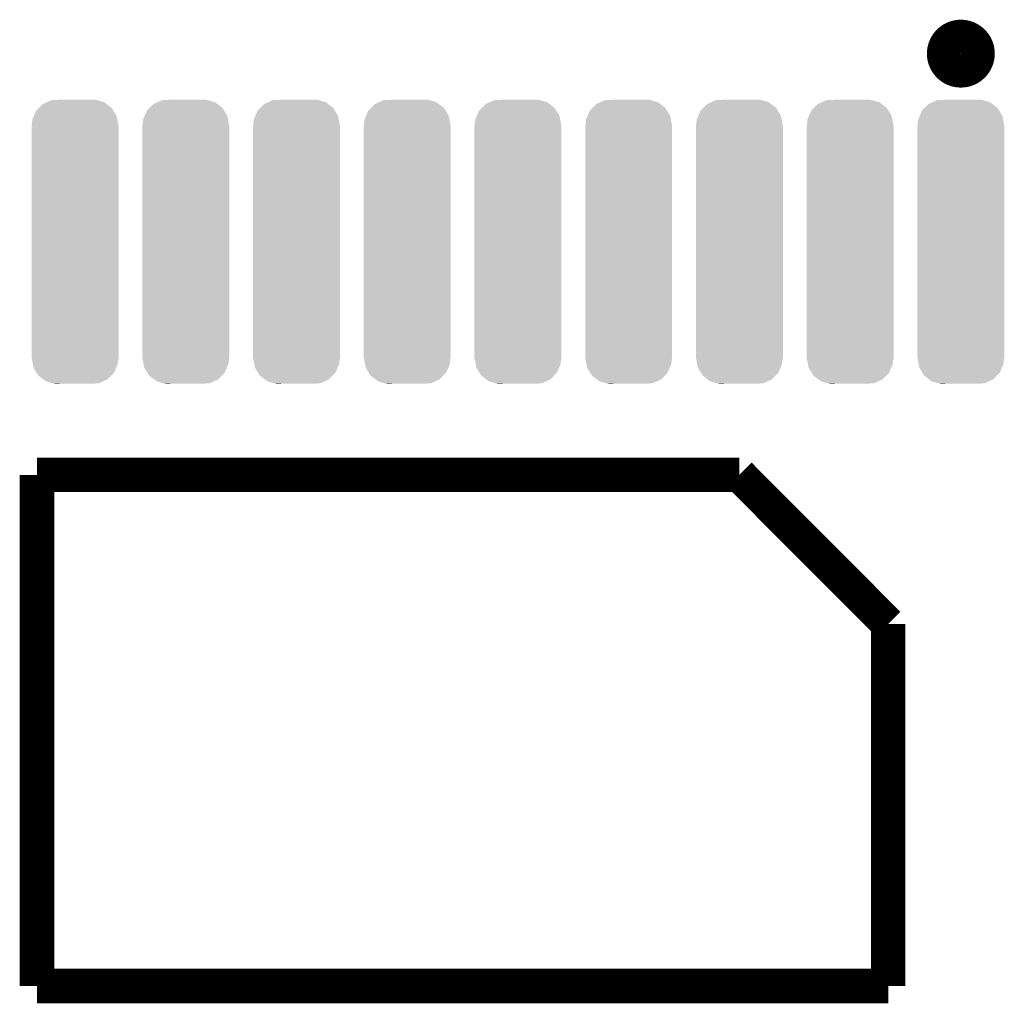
# Model space of a CAD drawing. Extents: x -1.3 to 24.2, y -3.9 to 53.4.
# Tile 23 of 45: x 11.6 to 17.4, y 11.6 to 17.3. Entities that reach past the tile are written whole.
import ezdxf

# ---------------------------------------------------------------- set-up
doc = ezdxf.new("R2010")
doc.units = 0
doc.layers.get('0').update_dxf_attribs({"linetype": 'CONTINUOUS'})
doc.layers.add('LTE_IOT_24_CLICK_V101_GTO', color=11, linetype='CONTINUOUS')
doc.layers.add('LTE_IOT_24_CLICK_V101_GTS', color=8, linetype='CONTINUOUS')

# ---------------------------------------------------------------- blocks, each defined once
blk = doc.blocks.new('CUSTOM_168')
for points in [[(-0.189648, 0.808868), (-0.16541, 0.819776), (0.185658, 0.808868), (0.171276, 0.819776)], [(-0.16541, 0.819776), (-0.13954, 0.831418), (0.171276, 0.819776), (0.130816, 0.831418)], [(-0.13954, 0.831418), (-0.084672, 0.83439), (0.130816, 0.831418), (0.120486, 0.83439)], [(0.08468, 0.83439), (0.11847, 0.83497), (0.120486, 0.83439), (0.11847, 0.83497)], [(-0.241298, 0.739816), (-0.22826, 0.769774), (0.243924, 0.739816), (0.225428, 0.769774)], [(-0.22826, 0.769774), (-0.211672, 0.78657), (0.225428, 0.769774), (0.215056, 0.78657)], [(-0.211672, 0.78657), (-0.189648, 0.808868), (0.215056, 0.78657), (0.185658, 0.808868)], [(-0.254, 0.6858), (-0.250186, 0.71939), (0.254, 0.6858), (0.247736, 0.71939)], [(-0.250186, 0.71939), (-0.241298, 0.739816), (0.247736, 0.71939), (0.243924, 0.739816)], [(-0.25527, -0.68453), (-0.25527, 0.68453), (0.25527, -0.68453), (0.25527, 0.68453)], [(-0.253994, 0.68453), (-0.254, 0.6858), (0.253994, 0.68453), (0.254, 0.6858)], [(-0.254, -0.6858), (-0.253994, -0.68453), (0.254, -0.6858), (0.253994, -0.68453)], [(-0.24774, -0.719358), (-0.254, -0.6858), (0.250192, -0.719358), (0.254, -0.6858)], [(-0.243926, -0.739816), (-0.24774, -0.719358), (0.241292, -0.739816), (0.250192, -0.719358)], [(-0.225446, -0.769746), (-0.243926, -0.739816), (0.228276, -0.769746), (0.241292, -0.739816)], [(-0.215058, -0.786572), (-0.225446, -0.769746), (0.211662, -0.786572), (0.228276, -0.769746)], [(-0.185688, -0.808848), (-0.215058, -0.786572), (0.18967, -0.808848), (0.211662, -0.786572)], [(-0.171278, -0.819778), (-0.185688, -0.808848), (0.165394, -0.819778), (0.18967, -0.808848)], [(-0.130858, -0.831408), (-0.171278, -0.819778), (0.139566, -0.831408), (0.165394, -0.819778)], [(-0.120494, -0.83439), (-0.130858, -0.831408), (0.084698, -0.83439), (0.139566, -0.831408)], [(-0.118472, -0.834972), (-0.120494, -0.83439), (-0.118472, -0.834972), (-0.084672, -0.83439)]]:
    blk.add_solid(points)

msp = doc.modelspace()

# ---------------------------------------------------------------- linework, layer by layer
at = {"layer": 'LTE_IOT_24_CLICK_V101_GTO', "const_width": 0.20066}
msp.add_lwpolyline([(17.02562, 17.1323, 1), (17.22374, 17.1323, 1)], format="xyb", close=True, dxfattribs=at)
at = {"layer": 'LTE_IOT_24_CLICK_V101_GTO', "const_width": 0.2032}
for points in [[(11.69924, 11.65606), (11.69924, 14.65834)], [(11.69924, 14.65834), (15.8242, 14.65834)], [(15.8242, 14.65834), (16.69796, 13.78204)], [(16.69796, 11.65606), (16.69796, 13.78204)], [(11.69924, 11.65606), (16.69796, 11.65606)]]:
    msp.add_lwpolyline(points, dxfattribs=at)

# ---------------------------------------------------------------- block references
at = {"layer": 'LTE_IOT_24_CLICK_V101_GTS'}
for p in [(11.92276, 16.0274), (12.573, 16.0274), (13.22324, 16.0274), (13.87348, 16.0274), (14.52372, 16.0274), (15.17396, 16.0274), (15.8242, 16.0274), (16.47444, 16.0274), (17.12468, 16.0274)]:
    msp.add_blockref('CUSTOM_168', p, dxfattribs=at)

doc.saveas('drawing.dxf')
